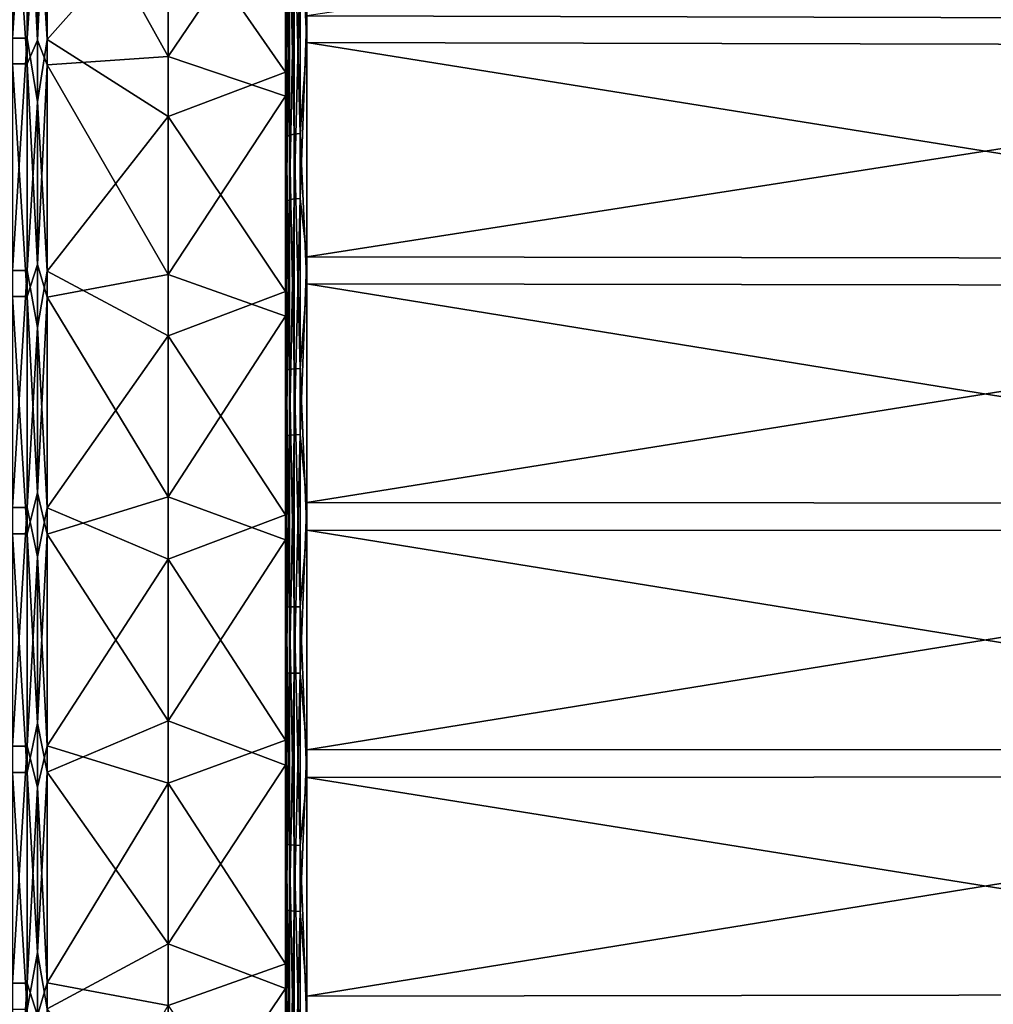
# Model space of a CAD drawing. Header units: metres. Extents: x -25 to 70, y -235 to 25.
# Tile 83 of 89: x 51 to 60, y -3 to 6. Entities that reach past the tile are written whole.
import ezdxf

# ---------------------------------------------------------------- set-up
doc = ezdxf.new("R2010")
doc.units = ezdxf.units.M
doc.layers.add('solid_10481012', color=7, linetype='CONTINUOUS')

msp = doc.modelspace()

# ---------------------------------------------------------------- linework, layer by layer
at = {"layer": 'solid_10481012'}
for points in [[(53.598061, 5.814611, 107.722015), (53.598061, 5.882872, 107.948906), (53.598061, 8.079524, 107.164772)], [(53.60796, 6.362575, 107.866386), (53.598061, 8.079524, 107.164772), (53.598061, 5.882872, 107.948906)], [(53.598061, 7.986311, 106.946938), (53.598061, 5.814611, 107.722015), (53.598061, 8.079524, 107.164772)], [(68.277069, 5.902986, 108.01976), (68.277069, 8.107371, 107.232956), (53.799809, 5.938718, 108.140945)], [(53.607693, 5.797791, 107.663055), (53.598061, 5.814611, 107.722015), (53.598061, 7.986311, 106.946938)], [(53.607693, 7.962914, 106.890259), (53.607693, 5.797791, 107.663055), (53.598061, 7.986311, 106.946938)], [(53.598061, 5.797798, 107.663048), (53.607693, 5.797791, 107.663055), (53.607693, 7.962914, 106.890259)], [(53.598061, 7.962914, 106.890259), (53.598061, 5.797798, 107.663048), (53.607693, 7.962914, 106.890259)], [(53.598061, 7.422265, 105.607666), (53.598061, 5.797798, 107.663048), (53.598061, 7.962914, 106.890259)], [(53.73777, 7.000299, 68.212845), (53.799809, 7.914598, 68.550446), (53.799809, 5.687173, 67.786583)], [(68.277069, 5.652955, 67.908203), (53.799809, 5.687173, 67.786583), (53.799809, 7.914598, 68.550446)], [(68.277069, 7.866977, 68.667465), (68.277069, 5.652955, 67.908203), (53.799809, 7.914598, 68.550446)], [(51.138058, 7.865805, 106.659897), (50.998062, 7.865805, 106.659897), (50.998062, 5.727101, 107.423256)], [(51.138058, 5.727101, 107.423256), (51.138058, 7.865805, 106.659897), (50.998062, 5.727101, 107.423256)], [(51.236229, 7.207953, 106.913322), (51.138058, 7.865805, 106.659897), (51.138058, 5.727101, 107.423256)], [(51.236229, 7.207953, 106.913322), (51.330578, 5.716198, 107.386276), (51.330578, 7.85083, 106.624367)], [(51.330578, 7.85083, 106.624367), (51.330578, 5.716198, 107.386276), (52.480213, 7.012863, 106.401413)], [(53.598061, 7.750937, 68.955566), (53.598061, 7.839056, 68.735619), (53.598061, 5.632731, 67.979027)], [(53.60796, 6.957421, 68.334045), (53.598061, 5.632731, 67.979027), (53.598061, 7.839056, 68.735619)], [(51.236229, 7.773742, 69.312103), (51.236229, 5.707655, 68.581169), (51.138058, 7.632573, 69.2435)], [(51.236229, 7.773742, 69.312103), (51.330578, 7.618042, 69.279205), (51.236229, 5.707655, 68.581169)], [(53.598061, 5.569812, 68.207458), (53.598061, 7.750937, 68.955566), (53.598061, 5.632731, 67.979027)], [(53.607693, 7.726812, 69.01194), (53.598061, 7.750937, 68.955566), (53.598061, 5.569812, 68.207458)], [(53.607693, 5.55221, 68.266197), (53.607693, 7.726812, 69.01194), (53.598061, 5.569812, 68.207458)], [(53.598061, 7.726812, 69.01194), (53.607693, 7.726812, 69.01194), (53.607693, 5.55221, 68.266197)], [(53.598061, 7.726812, 69.01194), (53.607693, 5.55221, 68.266197), (53.598061, 5.552225, 68.266205)], [(53.598061, 5.175247, 69.606064), (53.598061, 7.726812, 69.01194), (53.598061, 5.552225, 68.266205)], [(53.598061, 5.175247, 69.606064), (53.598061, 7.202169, 70.301163), (53.598061, 7.726812, 69.01194)], [(51.138058, 5.484519, 68.506859), (50.998062, 5.484519, 68.506859), (50.998062, 7.632573, 69.2435)], [(51.138058, 7.632573, 69.2435), (51.138058, 5.484519, 68.506859), (50.998062, 7.632573, 69.2435)], [(51.236229, 5.707655, 68.581169), (51.138058, 5.484519, 68.506859), (51.138058, 7.632573, 69.2435)], [(51.236229, 5.707655, 68.581169), (51.330578, 7.618042, 69.279205), (51.330578, 5.474078, 68.543968)], [(51.330578, 7.618042, 69.279205), (52.480213, 7.563337, 69.817909), (52.480213, 5.553171, 69.106758)], [(51.330578, 5.474078, 68.543968), (51.330578, 7.618042, 69.279205), (52.480213, 5.553171, 69.106758)], [(52.480213, 5.553171, 69.106758), (52.480213, 7.563337, 69.817909), (53.598061, 7.202169, 70.301163)], [(52.480213, 7.012863, 106.401413), (53.598061, 5.404157, 106.327988), (53.598061, 7.422265, 105.607666)], [(53.598061, 7.422265, 105.607666), (53.598061, 5.404157, 106.327988), (53.598061, 5.797798, 107.663048)], [(51.236229, 5.12081, 107.581772), (51.236229, 7.207953, 106.913322), (51.138058, 5.727101, 107.423256)], [(51.236229, 5.12081, 107.581772), (51.330578, 5.716198, 107.386276), (51.236229, 7.207953, 106.913322)], [(52.480213, 5.553171, 69.106758), (53.598061, 7.202169, 70.301163), (53.598061, 5.175247, 69.606064)], [(51.330578, 5.716198, 107.386276), (52.480213, 4.98221, 107.051773), (52.480213, 7.012863, 106.401413)], [(52.480213, 7.012863, 106.401413), (52.480213, 4.98221, 107.051773), (53.598061, 5.404157, 106.327988)], [(53.60796, 6.957421, 68.334045), (53.60796, 4.790372, 67.697098), (53.598061, 5.632731, 67.979027)], [(53.636707, 6.976111, 68.281212), (53.636707, 4.803241, 67.642555), (53.60796, 6.957421, 68.334045)], [(53.636707, 4.803241, 67.642555), (53.60796, 4.790372, 67.697098), (53.60796, 6.957421, 68.334045)], [(53.681458, 6.990892, 68.239433), (53.681458, 4.813418, 67.599426), (53.636707, 6.976111, 68.281212)], [(53.681458, 4.813418, 67.599426), (53.636707, 4.803241, 67.642555), (53.636707, 6.976111, 68.281212)], [(53.73777, 7.000299, 68.212845), (53.73777, 4.819895, 67.571976), (53.681458, 6.990892, 68.239433)], [(53.73777, 4.819895, 67.571976), (53.681458, 4.813418, 67.599426), (53.681458, 6.990892, 68.239433)], [(53.73777, 7.000299, 68.212845), (53.799809, 5.687173, 67.786583), (53.73777, 4.819895, 67.571976)], [(53.636707, 6.379667, 107.919746), (53.60796, 6.362575, 107.866386), (53.60796, 4.177343, 108.437843)], [(53.636707, 4.188565, 108.492744), (53.636707, 6.379667, 107.919746), (53.60796, 4.177343, 108.437843)], [(53.681458, 6.393184, 107.96196), (53.636707, 6.379667, 107.919746), (53.636707, 4.188565, 108.492744)], [(53.681458, 4.19744, 108.536163), (53.681458, 6.393184, 107.96196), (53.636707, 4.188565, 108.492744)], [(53.73777, 6.401787, 107.988815), (53.681458, 6.393184, 107.96196), (53.681458, 4.19744, 108.536163)], [(53.73777, 4.203088, 108.563797), (53.73777, 6.401787, 107.988815), (53.681458, 4.19744, 108.536163)], [(53.73777, 4.203088, 108.563797), (53.799809, 5.938718, 108.140945), (53.73777, 6.401787, 107.988815)], [(53.60796, 4.177343, 108.437843), (53.60796, 6.362575, 107.866386), (53.598061, 5.882872, 107.948906)], [(53.73777, 4.203088, 108.563797), (53.799809, 3.646306, 108.67923), (53.799809, 5.938718, 108.140945)], [(68.277069, 5.902986, 108.01976), (53.799809, 5.938718, 108.140945), (53.799809, 3.646306, 108.67923)], [(53.598061, 3.569817, 108.249046), (53.598061, 3.612202, 108.482162), (53.598061, 5.882872, 107.948906)], [(53.60796, 4.177343, 108.437843), (53.598061, 5.882872, 107.948906), (53.598061, 3.612202, 108.482162)], [(53.598061, 5.814611, 107.722015), (53.598061, 3.569817, 108.249046), (53.598061, 5.882872, 107.948906)], [(53.607693, 3.559797, 108.18856), (53.598061, 3.569817, 108.249046), (53.598061, 5.814611, 107.722015)], [(53.607693, 5.797791, 107.663055), (53.607693, 3.559797, 108.18856), (53.598061, 5.814611, 107.722015)], [(68.277069, 3.624367, 108.55481), (68.277069, 5.902986, 108.01976), (53.799809, 3.646306, 108.67923)], [(51.138058, 5.727101, 107.423256), (50.998062, 5.727101, 107.423256), (50.998062, 3.516376, 107.94236)], [(51.138058, 3.516376, 107.94236), (51.138058, 5.727101, 107.423256), (50.998062, 3.516376, 107.94236)], [(51.236229, 5.12081, 107.581772), (51.138058, 5.727101, 107.423256), (51.138058, 3.516376, 107.94236)], [(51.236229, 5.12081, 107.581772), (51.330578, 3.509681, 107.904388), (51.330578, 5.716198, 107.386276)], [(51.330578, 5.716198, 107.386276), (51.330578, 3.509681, 107.904388), (52.480213, 4.98221, 107.051773)], [(53.598061, 5.797798, 107.663048), (53.598061, 3.559783, 108.18856), (53.607693, 5.797791, 107.663055)], [(53.598061, 5.404157, 106.327988), (53.598061, 3.559783, 108.18856), (53.598061, 5.797798, 107.663048)], [(53.598061, 3.559783, 108.18856), (53.607693, 3.559797, 108.18856), (53.607693, 5.797791, 107.663055)], [(51.236229, 5.707655, 68.581169), (51.236229, 3.574651, 68.077896), (51.138058, 5.484519, 68.506859)], [(51.236229, 5.707655, 68.581169), (51.330578, 5.474078, 68.543968), (51.236229, 3.574651, 68.077896)], [(53.598061, 5.569812, 68.207458), (53.598061, 5.632731, 67.979027), (53.598061, 3.355601, 67.474236)], [(53.60796, 4.790372, 67.697098), (53.598061, 3.355601, 67.474236), (53.598061, 5.632731, 67.979027)], [(53.73777, 4.819895, 67.571976), (53.799809, 5.687173, 67.786583), (53.799809, 3.388229, 67.276924)], [(68.277069, 3.367843, 67.401611), (53.799809, 3.388229, 67.276924), (53.799809, 5.687173, 67.786583)], [(68.277069, 5.652955, 67.908203), (68.277069, 3.367843, 67.401611), (53.799809, 5.687173, 67.786583)], [(51.330578, 5.474078, 68.543968), (52.480213, 5.553171, 69.106758), (52.480213, 3.4779, 68.617104)], [(52.480213, 3.4779, 68.617104), (52.480213, 5.553171, 69.106758), (53.598061, 5.175247, 69.606064)], [(53.598061, 3.318623, 67.708267), (53.598061, 5.569812, 68.207458), (53.598061, 3.355601, 67.474236)], [(53.607693, 5.55221, 68.266197), (53.598061, 5.569812, 68.207458), (53.598061, 3.318623, 67.708267)], [(53.598061, 5.552225, 68.266205), (53.607693, 5.55221, 68.266197), (53.607693, 3.307827, 67.768631)], [(53.598061, 5.552225, 68.266205), (53.607693, 3.307827, 67.768631), (53.598061, 3.307836, 67.768631)], [(53.598061, 3.083253, 69.142281), (53.598061, 5.552225, 68.266205), (53.598061, 3.307836, 67.768631)], [(53.598061, 3.083253, 69.142281), (53.598061, 5.175247, 69.606064), (53.598061, 5.552225, 68.266205)], [(53.607693, 3.307827, 67.768631), (53.607693, 5.55221, 68.266197), (53.598061, 3.318623, 67.708267)], [(51.138058, 3.267495, 68.015358), (50.998062, 3.267495, 68.015358), (50.998062, 5.484519, 68.506859)], [(51.138058, 5.484519, 68.506859), (51.138058, 3.267495, 68.015358), (50.998062, 5.484519, 68.506859)], [(51.236229, 3.574651, 68.077896), (51.138058, 3.267495, 68.015358), (51.138058, 5.484519, 68.506859)], [(51.236229, 3.574651, 68.077896), (51.330578, 5.474078, 68.543968), (51.330578, 3.261274, 68.053406)], [(51.330578, 3.261274, 68.053406), (51.330578, 5.474078, 68.543968), (52.480213, 3.4779, 68.617104)], [(52.480213, 4.98221, 107.051773), (53.598061, 3.318078, 106.817818), (53.598061, 5.404157, 106.327988)], [(53.598061, 5.404157, 106.327988), (53.598061, 3.318078, 106.817818), (53.598061, 3.559783, 108.18856)], [(52.480213, 3.4779, 68.617104), (53.598061, 5.175247, 69.606064), (53.598061, 3.083253, 69.142281)], [(51.236229, 2.973629, 108.020638), (51.236229, 5.12081, 107.581772), (51.138058, 3.516376, 107.94236)], [(51.236229, 2.973629, 108.020638), (51.330578, 3.509681, 107.904388), (51.236229, 5.12081, 107.581772)], [(51.330578, 3.509681, 107.904388), (52.480213, 2.893145, 107.47876), (52.480213, 4.98221, 107.051773)], [(52.480213, 4.98221, 107.051773), (52.480213, 2.893145, 107.47876), (53.598061, 3.318078, 106.817818)], [(53.60796, 4.790372, 67.697098), (53.60796, 2.567161, 67.29818), (53.598061, 3.355601, 67.474236)], [(53.636707, 4.803241, 67.642555), (53.636707, 2.574057, 67.242569), (53.60796, 4.790372, 67.697098)], [(53.636707, 2.574057, 67.242569), (53.60796, 2.567161, 67.29818), (53.60796, 4.790372, 67.697098)], [(53.681458, 4.813418, 67.599426), (53.681458, 2.579511, 67.198593), (53.636707, 4.803241, 67.642555)], [(53.681458, 2.579511, 67.198593), (53.636707, 2.574057, 67.242569), (53.636707, 4.803241, 67.642555)], [(53.73777, 4.819895, 67.571976), (53.73777, 2.582982, 67.170601), (53.681458, 4.813418, 67.599426)], [(53.73777, 2.582982, 67.170601), (53.681458, 2.579511, 67.198593), (53.681458, 4.813418, 67.599426)], [(53.73777, 4.819895, 67.571976), (53.799809, 3.388229, 67.276924), (53.73777, 2.582982, 67.170601)], [(53.60796, 1.943136, 108.769684), (53.60796, 4.177343, 108.437843), (53.598061, 3.612202, 108.482162)], [(53.636707, 4.188565, 108.492744), (53.60796, 4.177343, 108.437843), (53.60796, 1.943136, 108.769684)], [(53.636707, 1.948356, 108.825478), (53.636707, 4.188565, 108.492744), (53.60796, 1.943136, 108.769684)], [(53.681458, 4.19744, 108.536163), (53.636707, 4.188565, 108.492744), (53.636707, 1.948356, 108.825478)], [(53.681458, 1.952484, 108.869606), (53.681458, 4.19744, 108.536163), (53.636707, 1.948356, 108.825478)], [(53.73777, 4.203088, 108.563797), (53.681458, 4.19744, 108.536163), (53.681458, 1.952484, 108.869606)], [(53.73777, 1.955112, 108.897682), (53.73777, 4.203088, 108.563797), (53.681458, 1.952484, 108.869606)], [(53.73777, 1.955112, 108.897682), (53.799809, 3.646306, 108.67923), (53.73777, 4.203088, 108.563797)], [(51.236229, 3.574651, 68.077896), (51.236229, 1.399738, 67.808189), (51.138058, 3.267495, 68.015358)], [(51.236229, 3.574651, 68.077896), (51.330578, 3.261274, 68.053406), (51.236229, 1.399738, 67.808189)], [(53.598061, 1.280086, 108.521423), (53.598061, 1.296145, 108.75782), (53.598061, 3.612202, 108.482162)], [(53.60796, 1.943136, 108.769684), (53.598061, 3.612202, 108.482162), (53.598061, 1.296145, 108.75782)], [(53.598061, 3.569817, 108.249046), (53.598061, 1.280086, 108.521423), (53.598061, 3.612202, 108.482162)], [(53.607693, 1.277011, 108.46019), (53.598061, 1.280086, 108.521423), (53.598061, 3.569817, 108.249046)], [(53.607693, 3.559797, 108.18856), (53.607693, 1.277011, 108.46019), (53.598061, 3.569817, 108.249046)], [(53.73777, 1.955112, 108.897682), (53.799809, 1.30804, 108.957458), (53.799809, 3.646306, 108.67923)], [(68.277069, 3.624367, 108.55481), (53.799809, 3.646306, 108.67923), (53.799809, 1.30804, 108.957458)], [(68.277069, 1.30017, 108.83136), (68.277069, 3.624367, 108.55481), (53.799809, 1.30804, 108.957458)], [(51.138058, 3.516376, 107.94236), (50.998062, 3.516376, 107.94236), (50.998062, 1.26143, 108.21067)], [(51.138058, 1.26143, 108.21067), (51.138058, 3.516376, 107.94236), (50.998062, 1.26143, 108.21067)], [(51.236229, 2.973629, 108.020638), (51.138058, 3.516376, 107.94236), (51.138058, 1.26143, 108.21067)], [(51.236229, 2.973629, 108.020638), (51.330578, 1.259028, 108.172195), (51.330578, 3.509681, 107.904388)], [(51.330578, 3.509681, 107.904388), (51.330578, 1.259028, 108.172195), (52.480213, 2.893145, 107.47876)], [(51.330578, 3.261274, 68.053406), (52.480213, 3.4779, 68.617104), (52.480213, 1.361852, 68.354706)], [(52.480213, 1.361852, 68.354706), (52.480213, 3.4779, 68.617104), (53.598061, 3.083253, 69.142281)], [(53.598061, 1.276983, 108.46019), (53.607693, 1.277011, 108.46019), (53.607693, 3.559797, 108.18856)], [(53.598061, 3.559783, 108.18856), (53.598061, 1.276983, 108.46019), (53.607693, 3.559797, 108.18856)], [(53.598061, 3.318078, 106.817818), (53.598061, 1.276983, 108.46019), (53.598061, 3.559783, 108.18856)], [(53.73777, 2.582982, 67.170601), (53.799809, 3.388229, 67.276924), (53.799809, 1.046676, 67.027863)], [(68.277069, 1.040378, 67.154045), (53.799809, 1.046676, 67.027863), (53.799809, 3.388229, 67.276924)], [(68.277069, 3.367843, 67.401611), (68.277069, 1.040378, 67.154045), (53.799809, 3.388229, 67.276924)], [(52.480213, 2.893145, 107.47876), (53.598061, 1.190305, 107.071007), (53.598061, 3.318078, 106.817818)], [(53.598061, 3.318623, 67.708267), (53.598061, 3.355601, 67.474236), (53.598061, 1.036248, 67.227585)], [(53.60796, 2.567161, 67.29818), (53.598061, 1.036248, 67.227585), (53.598061, 3.355601, 67.474236)], [(53.598061, 1.025713, 67.464287), (53.598061, 3.318623, 67.708267), (53.598061, 1.036248, 67.227585)], [(53.607693, 3.307827, 67.768631), (53.598061, 3.318623, 67.708267), (53.598061, 1.025713, 67.464287)], [(53.598061, 3.318078, 106.817818), (53.598061, 1.190305, 107.071007), (53.598061, 1.276983, 108.46019)], [(53.598061, 3.307836, 67.768631), (53.607693, 3.307827, 67.768631), (53.607693, 1.021866, 67.525482)], [(53.598061, 3.307836, 67.768631), (53.607693, 1.021866, 67.525482), (53.598061, 1.021811, 67.525482)], [(53.598061, 0.952455, 68.915642), (53.598061, 3.307836, 67.768631), (53.598061, 1.021811, 67.525482)], [(53.598061, 0.952455, 68.915642), (53.598061, 3.083253, 69.142281), (53.598061, 3.307836, 67.768631)], [(53.607693, 1.021866, 67.525482), (53.607693, 3.307827, 67.768631), (53.598061, 1.025713, 67.464287)], [(51.138058, 1.009379, 67.775169), (50.998062, 1.009379, 67.775169), (50.998062, 3.267495, 68.015358)], [(51.138058, 3.267495, 68.015358), (51.138058, 1.009379, 67.775169), (50.998062, 3.267495, 68.015358)], [(51.236229, 1.399738, 67.808189), (51.138058, 1.009379, 67.775169), (51.138058, 3.267495, 68.015358)], [(51.236229, 1.399738, 67.808189), (51.330578, 3.261274, 68.053406), (51.330578, 1.007458, 67.813675)], [(51.330578, 1.007458, 67.813675), (51.330578, 3.261274, 68.053406), (52.480213, 1.361852, 68.354706)], [(52.480213, 1.361852, 68.354706), (53.598061, 3.083253, 69.142281), (53.598061, 0.952455, 68.915642)], [(51.236229, 0.791586, 108.224785), (51.236229, 2.973629, 108.020638), (51.138058, 1.26143, 108.21067)], [(51.236229, 0.791586, 108.224785), (51.330578, 1.259028, 108.172195), (51.236229, 2.973629, 108.020638)], [(51.330578, 1.259028, 108.172195), (52.480213, 0.770161, 107.677376), (52.480213, 2.893145, 107.47876)], [(52.480213, 2.893145, 107.47876), (52.480213, 0.770161, 107.677376), (53.598061, 1.190305, 107.071007)], [(53.60796, 2.567161, 67.29818), (53.60796, 0.313852, 67.141975), (53.598061, 1.036248, 67.227585)], [(53.636707, 2.574057, 67.242569), (53.636707, 0.314695, 67.085945), (53.60796, 2.567161, 67.29818)], [(53.636707, 0.314695, 67.085945), (53.60796, 0.313852, 67.141975), (53.60796, 2.567161, 67.29818)], [(53.681458, 2.579511, 67.198593), (53.681458, 0.315362, 67.041634), (53.636707, 2.574057, 67.242569)], [(53.681458, 0.315362, 67.041634), (53.636707, 0.314695, 67.085945), (53.636707, 2.574057, 67.242569)], [(53.73777, 2.582982, 67.170601), (53.73777, 0.315786, 67.013435), (53.681458, 2.579511, 67.198593)], [(53.73777, 0.315786, 67.013435), (53.681458, 0.315362, 67.041634), (53.681458, 2.579511, 67.198593)], [(53.73777, 2.582982, 67.170601), (53.799809, 1.046676, 67.027863), (53.73777, 0.315786, 67.013435)], [(53.60796, -0.313852, 108.858025), (53.60796, 1.943136, 108.769684), (53.598061, 1.296145, 108.75782)], [(53.636707, 1.948356, 108.825478), (53.60796, 1.943136, 108.769684), (53.60796, -0.313852, 108.858025)], [(53.636707, -0.314695, 108.914055), (53.636707, 1.948356, 108.825478), (53.60796, -0.313852, 108.858025)], [(53.681458, 1.952484, 108.869606), (53.636707, 1.948356, 108.825478), (53.636707, -0.314695, 108.914055)], [(53.681458, -0.315362, 108.958366), (53.681458, 1.952484, 108.869606), (53.636707, -0.314695, 108.914055)], [(53.73777, 1.955112, 108.897682), (53.681458, 1.952484, 108.869606), (53.681458, -0.315362, 108.958366)], [(53.73777, -0.315786, 108.986565), (53.73777, 1.955112, 108.897682), (53.681458, -0.315362, 108.958366)], [(53.73777, -0.315786, 108.986565), (53.799809, 1.30804, 108.957458), (53.73777, 1.955112, 108.897682)], [(51.236229, 1.399738, 67.808189), (51.236229, -0.791586, 67.775215), (51.138058, 1.009379, 67.775169)], [(51.236229, 1.399738, 67.808189), (51.330578, 1.007458, 67.813675), (51.236229, -0.791586, 67.775215)], [(51.330578, 1.007458, 67.813675), (52.480213, 1.361852, 68.354706), (52.480213, -0.770161, 68.322624)], [(52.480213, -0.770161, 68.322624), (52.480213, 1.361852, 68.354706), (53.598061, 0.952455, 68.915642)], [(51.138058, 1.26143, 108.21067), (50.998062, 1.26143, 108.21067), (50.998062, -1.009379, 108.224831)], [(51.138058, -1.009379, 108.224831), (51.138058, 1.26143, 108.21067), (50.998062, -1.009379, 108.224831)], [(51.236229, 0.791586, 108.224785), (51.138058, 1.26143, 108.21067), (51.138058, -1.009379, 108.224831)], [(51.236229, 0.791586, 108.224785), (51.330578, -1.007458, 108.186325), (51.330578, 1.259028, 108.172195)], [(51.330578, 1.259028, 108.172195), (51.330578, -1.007458, 108.186325), (52.480213, 0.770161, 107.677376)], [(53.598061, -1.025713, 108.535713), (53.598061, -1.036248, 108.772415), (53.598061, 1.296145, 108.75782)], [(53.60796, -0.313852, 108.858025), (53.598061, 1.296145, 108.75782), (53.598061, -1.036248, 108.772415)], [(53.598061, 1.280086, 108.521423), (53.598061, -1.025713, 108.535713), (53.598061, 1.296145, 108.75782)], [(53.607693, -1.021866, 108.474518), (53.598061, -1.025713, 108.535713), (53.598061, 1.280086, 108.521423)], [(53.607693, 1.277011, 108.46019), (53.607693, -1.021866, 108.474518), (53.598061, 1.280086, 108.521423)], [(53.598061, -1.021811, 108.474518), (53.607693, -1.021866, 108.474518), (53.607693, 1.277011, 108.46019)], [(53.598061, 1.276983, 108.46019), (53.598061, -1.021811, 108.474518), (53.607693, 1.277011, 108.46019)], [(53.598061, 1.190305, 107.071007), (53.598061, -1.021811, 108.474518), (53.598061, 1.276983, 108.46019)], [(53.73777, -0.315786, 108.986565), (53.799809, -1.046676, 108.972137), (53.799809, 1.30804, 108.957458)], [(68.277069, 1.30017, 108.83136), (53.799809, 1.30804, 108.957458), (53.799809, -1.046676, 108.972137)], [(68.277069, -1.040378, 108.845955), (68.277069, 1.30017, 108.83136), (53.799809, -1.046676, 108.972137)], [(52.480213, 0.770161, 107.677376), (53.598061, -0.952455, 107.084358), (53.598061, 1.190305, 107.071007)], [(53.598061, 1.190305, 107.071007), (53.598061, -0.952455, 107.084358), (53.598061, -1.021811, 108.474518)], [(53.598061, 1.025713, 67.464287), (53.598061, 1.036248, 67.227585), (53.598061, -1.296145, 67.24218)], [(53.60796, 0.313852, 67.141975), (53.598061, -1.296145, 67.24218), (53.598061, 1.036248, 67.227585)], [(53.73777, 0.315786, 67.013435), (53.799809, 1.046676, 67.027863), (53.799809, -1.30804, 67.042542)], [(68.277069, -1.30017, 67.16864), (53.799809, -1.30804, 67.042542), (53.799809, 1.046676, 67.027863)], [(68.277069, 1.040378, 67.154045), (68.277069, -1.30017, 67.16864), (53.799809, 1.046676, 67.027863)], [(51.138058, -1.26143, 67.78933), (50.998062, -1.26143, 67.78933), (50.998062, 1.009379, 67.775169)], [(51.138058, 1.009379, 67.775169), (51.138058, -1.26143, 67.78933), (50.998062, 1.009379, 67.775169)], [(51.236229, -0.791586, 67.775215), (51.138058, -1.26143, 67.78933), (51.138058, 1.009379, 67.775169)], [(51.236229, -0.791586, 67.775215), (51.330578, 1.007458, 67.813675), (51.330578, -1.259028, 67.827805)], [(51.330578, -1.259028, 67.827805), (51.330578, 1.007458, 67.813675), (52.480213, -0.770161, 68.322624)], [(52.480213, -0.770161, 68.322624), (53.598061, 0.952455, 68.915642), (53.598061, -1.190305, 68.928993)], [(53.598061, -1.280086, 67.478577), (53.598061, 1.025713, 67.464287), (53.598061, -1.296145, 67.24218)], [(53.607693, 1.021866, 67.525482), (53.598061, 1.025713, 67.464287), (53.598061, -1.280086, 67.478577)], [(53.607693, -1.277011, 67.53981), (53.607693, 1.021866, 67.525482), (53.598061, -1.280086, 67.478577)], [(53.598061, 1.021811, 67.525482), (53.607693, 1.021866, 67.525482), (53.607693, -1.277011, 67.53981)], [(53.598061, 1.021811, 67.525482), (53.607693, -1.277011, 67.53981), (53.598061, -1.276983, 67.53981)], [(53.598061, -1.190305, 68.928993), (53.598061, 1.021811, 67.525482), (53.598061, -1.276983, 67.53981)], [(53.598061, -1.190305, 68.928993), (53.598061, 0.952455, 68.915642), (53.598061, 1.021811, 67.525482)], [(51.236229, -1.399738, 108.191811), (51.236229, 0.791586, 108.224785), (51.138058, -1.009379, 108.224831)], [(51.236229, -1.399738, 108.191811), (51.330578, -1.007458, 108.186325), (51.236229, 0.791586, 108.224785)], [(51.330578, -1.007458, 108.186325), (52.480213, -1.361852, 107.645294), (52.480213, 0.770161, 107.677376)], [(52.480213, 0.770161, 107.677376), (52.480213, -1.361852, 107.645294), (53.598061, -0.952455, 107.084358)], [(53.60796, 0.313852, 67.141975), (53.60796, -1.943136, 67.230316), (53.598061, -1.296145, 67.24218)], [(53.636707, 0.314695, 67.085945), (53.636707, -1.948356, 67.174522), (53.60796, 0.313852, 67.141975)], [(53.636707, -1.948356, 67.174522), (53.60796, -1.943136, 67.230316), (53.60796, 0.313852, 67.141975)], [(53.681458, 0.315362, 67.041634), (53.681458, -1.952484, 67.130394), (53.636707, 0.314695, 67.085945)], [(53.681458, -1.952484, 67.130394), (53.636707, -1.948356, 67.174522), (53.636707, 0.314695, 67.085945)], [(53.73777, 0.315786, 67.013435), (53.73777, -1.955112, 67.102318), (53.681458, 0.315362, 67.041634)], [(53.73777, -1.955112, 67.102318), (53.681458, -1.952484, 67.130394), (53.681458, 0.315362, 67.041634)], [(53.73777, 0.315786, 67.013435), (53.799809, -1.30804, 67.042542), (53.73777, -1.955112, 67.102318)], [(53.60796, -2.567161, 108.70182), (53.60796, -0.313852, 108.858025), (53.598061, -1.036248, 108.772415)], [(53.636707, -0.314695, 108.914055), (53.60796, -0.313852, 108.858025), (53.60796, -2.567161, 108.70182)], [(53.636707, -2.574057, 108.757431), (53.636707, -0.314695, 108.914055), (53.60796, -2.567161, 108.70182)], [(53.681458, -0.315362, 108.958366), (53.636707, -0.314695, 108.914055), (53.636707, -2.574057, 108.757431)], [(53.681458, -2.579511, 108.801407), (53.681458, -0.315362, 108.958366), (53.636707, -2.574057, 108.757431)], [(53.73777, -0.315786, 108.986565), (53.681458, -0.315362, 108.958366), (53.681458, -2.579511, 108.801407)], [(53.73777, -2.582982, 108.829399), (53.73777, -0.315786, 108.986565), (53.681458, -2.579511, 108.801407)], [(53.73777, -2.582982, 108.829399), (53.799809, -1.046676, 108.972137), (53.73777, -0.315786, 108.986565)], [(51.236229, -0.791586, 67.775215), (51.236229, -2.973629, 67.979362), (51.138058, -1.26143, 67.78933)], [(51.236229, -0.791586, 67.775215), (51.330578, -1.259028, 67.827805), (51.236229, -2.973629, 67.979362)], [(51.330578, -1.259028, 67.827805), (52.480213, -0.770161, 68.322624), (52.480213, -2.893145, 68.52124)], [(52.480213, -2.893145, 68.52124), (52.480213, -0.770161, 68.322624), (53.598061, -1.190305, 68.928993)], [(51.138058, -1.009379, 108.224831), (50.998062, -1.009379, 108.224831), (50.998062, -3.267495, 107.984642)], [(51.138058, -3.267495, 107.984642), (51.138058, -1.009379, 108.224831), (50.998062, -3.267495, 107.984642)], [(51.236229, -1.399738, 108.191811), (51.138058, -1.009379, 108.224831), (51.138058, -3.267495, 107.984642)], [(51.236229, -1.399738, 108.191811), (51.330578, -3.261274, 107.946594), (51.330578, -1.007458, 108.186325)], [(51.330578, -1.007458, 108.186325), (51.330578, -3.261274, 107.946594), (52.480213, -1.361852, 107.645294)], [(52.480213, -1.361852, 107.645294), (53.598061, -3.083253, 106.857719), (53.598061, -0.952455, 107.084358)], [(53.598061, -0.952455, 107.084358), (53.598061, -3.307836, 108.231369), (53.598061, -1.021811, 108.474518)], [(53.598061, -0.952455, 107.084358), (53.598061, -3.083253, 106.857719), (53.598061, -3.307836, 108.231369)], [(53.598061, -1.021811, 108.474518), (53.598061, -3.307836, 108.231369), (53.607693, -1.021866, 108.474518)], [(53.607693, -1.021866, 108.474518), (53.607693, -3.307827, 108.231369), (53.598061, -1.025713, 108.535713)], [(53.598061, -3.307836, 108.231369), (53.607693, -3.307827, 108.231369), (53.607693, -1.021866, 108.474518)], [(53.598061, -1.025713, 108.535713), (53.598061, -3.318623, 108.291733), (53.598061, -1.036248, 108.772415)], [(53.607693, -3.307827, 108.231369), (53.598061, -3.318623, 108.291733), (53.598061, -1.025713, 108.535713)], [(53.598061, -3.318623, 108.291733), (53.598061, -3.355601, 108.525764), (53.598061, -1.036248, 108.772415)], [(53.60796, -2.567161, 108.70182), (53.598061, -1.036248, 108.772415), (53.598061, -3.355601, 108.525764)], [(53.73777, -2.582982, 108.829399), (53.799809, -3.388229, 108.723076), (53.799809, -1.046676, 108.972137)], [(68.277069, -1.040378, 108.845955), (53.799809, -1.046676, 108.972137), (53.799809, -3.388229, 108.723076)], [(68.277069, -3.367843, 108.598389), (68.277069, -1.040378, 108.845955), (53.799809, -3.388229, 108.723076)], [(52.480213, -2.893145, 68.52124), (53.598061, -1.190305, 68.928993), (53.598061, -3.318078, 69.182182)], [(53.598061, -3.318078, 69.182182), (53.598061, -1.190305, 68.928993), (53.598061, -1.276983, 67.53981)], [(51.138058, -3.516376, 68.05764), (50.998062, -3.516376, 68.05764), (50.998062, -1.26143, 67.78933)], [(51.138058, -1.26143, 67.78933), (51.138058, -3.516376, 68.05764), (50.998062, -1.26143, 67.78933)], [(51.236229, -2.973629, 67.979362), (51.138058, -3.516376, 68.05764), (51.138058, -1.26143, 67.78933)], [(51.236229, -2.973629, 67.979362), (51.330578, -1.259028, 67.827805), (51.330578, -3.509681, 68.095612)], [(51.330578, -3.509681, 68.095612), (51.330578, -1.259028, 67.827805), (52.480213, -2.893145, 68.52124)], [(53.598061, -1.276983, 67.53981), (53.607693, -1.277011, 67.53981), (53.607693, -3.559797, 67.81144)], [(53.598061, -1.276983, 67.53981), (53.607693, -3.559797, 67.81144), (53.598061, -3.559783, 67.81144)], [(53.598061, -3.318078, 69.182182), (53.598061, -1.276983, 67.53981), (53.598061, -3.559783, 67.81144)], [(53.607693, -1.277011, 67.53981), (53.598061, -1.280086, 67.478577), (53.598061, -3.569817, 67.750954)], [(53.607693, -3.559797, 67.81144), (53.607693, -1.277011, 67.53981), (53.598061, -3.569817, 67.750954)], [(53.598061, -1.280086, 67.478577), (53.598061, -1.296145, 67.24218), (53.598061, -3.612202, 67.517838)], [(53.598061, -3.569817, 67.750954), (53.598061, -1.280086, 67.478577), (53.598061, -3.612202, 67.517838)], [(53.60796, -1.943136, 67.230316), (53.598061, -3.612202, 67.517838), (53.598061, -1.296145, 67.24218)], [(53.73777, -1.955112, 67.102318), (53.799809, -1.30804, 67.042542), (53.799809, -3.646306, 67.32077)], [(68.277069, -1.30017, 67.16864), (68.277069, -3.624367, 67.44519), (53.799809, -1.30804, 67.042542)], [(68.277069, -3.624367, 67.44519), (53.799809, -3.646306, 67.32077), (53.799809, -1.30804, 67.042542)], [(51.236229, -3.574651, 107.922104), (51.236229, -1.399738, 108.191811), (51.138058, -3.267495, 107.984642)], [(51.236229, -3.574651, 107.922104), (51.330578, -3.261274, 107.946594), (51.236229, -1.399738, 108.191811)], [(51.330578, -3.261274, 107.946594), (52.480213, -3.4779, 107.382896), (52.480213, -1.361852, 107.645294)], [(52.480213, -1.361852, 107.645294), (52.480213, -3.4779, 107.382896), (53.598061, -3.083253, 106.857719)], [(53.60796, -1.943136, 67.230316), (53.60796, -4.177343, 67.562157), (53.598061, -3.612202, 67.517838)], [(53.636707, -4.188565, 67.507256), (53.60796, -4.177343, 67.562157), (53.60796, -1.943136, 67.230316)], [(53.636707, -1.948356, 67.174522), (53.636707, -4.188565, 67.507256), (53.60796, -1.943136, 67.230316)], [(53.681458, -4.19744, 67.463837), (53.636707, -4.188565, 67.507256), (53.636707, -1.948356, 67.174522)], [(53.681458, -1.952484, 67.130394), (53.681458, -4.19744, 67.463837), (53.636707, -1.948356, 67.174522)], [(53.73777, -4.203088, 67.436203), (53.681458, -4.19744, 67.463837), (53.681458, -1.952484, 67.130394)], [(53.73777, -1.955112, 67.102318), (53.73777, -4.203088, 67.436203), (53.681458, -1.952484, 67.130394)], [(53.73777, -1.955112, 67.102318), (53.799809, -3.646306, 67.32077), (53.73777, -4.203088, 67.436203)], [(53.60796, -4.790372, 108.302902), (53.60796, -2.567161, 108.70182), (53.598061, -3.355601, 108.525764)], [(53.636707, -2.574057, 108.757431), (53.60796, -2.567161, 108.70182), (53.60796, -4.790372, 108.302902)], [(53.636707, -4.803241, 108.357445), (53.636707, -2.574057, 108.757431), (53.60796, -4.790372, 108.302902)], [(53.681458, -2.579511, 108.801407), (53.636707, -2.574057, 108.757431), (53.636707, -4.803241, 108.357445)], [(53.681458, -4.813418, 108.400574), (53.681458, -2.579511, 108.801407), (53.636707, -4.803241, 108.357445)], [(53.73777, -2.582982, 108.829399), (53.681458, -2.579511, 108.801407), (53.681458, -4.813418, 108.400574)], [(53.73777, -4.819895, 108.428024), (53.73777, -2.582982, 108.829399), (53.681458, -4.813418, 108.400574)], [(53.73777, -4.819895, 108.428024), (53.799809, -3.388229, 108.723076), (53.73777, -2.582982, 108.829399)], [(51.330578, -3.509681, 68.095612), (52.480213, -2.893145, 68.52124), (52.480213, -4.98221, 68.948227)], [(52.480213, -4.98221, 68.948227), (52.480213, -2.893145, 68.52124), (53.598061, -3.318078, 69.182182)], [(51.236229, -2.973629, 67.979362), (51.236229, -5.12081, 68.418228), (51.138058, -3.516376, 68.05764)], [(51.236229, -2.973629, 67.979362), (51.330578, -3.509681, 68.095612), (51.236229, -5.12081, 68.418228)], [(52.480213, -3.4779, 107.382896), (53.598061, -5.175247, 106.393936), (53.598061, -3.083253, 106.857719)], [(53.598061, -3.083253, 106.857719), (53.598061, -5.552225, 107.733795), (53.598061, -3.307836, 108.231369)], [(53.598061, -3.083253, 106.857719), (53.598061, -5.175247, 106.393936), (53.598061, -5.552225, 107.733795)], [(51.138058, -3.267495, 107.984642), (50.998062, -3.267495, 107.984642), (50.998062, -5.484519, 107.493141)], [(51.138058, -5.484519, 107.493141), (51.138058, -3.267495, 107.984642), (50.998062, -5.484519, 107.493141)], [(51.236229, -3.574651, 107.922104), (51.138058, -3.267495, 107.984642), (51.138058, -5.484519, 107.493141)], [(51.236229, -3.574651, 107.922104), (51.330578, -5.474078, 107.456032), (51.330578, -3.261274, 107.946594)], [(51.330578, -3.261274, 107.946594), (51.330578, -5.474078, 107.456032), (52.480213, -3.4779, 107.382896)], [(52.480213, -4.98221, 68.948227), (53.598061, -3.318078, 69.182182), (53.598061, -5.404157, 69.672012)], [(53.607693, -3.307827, 108.231369), (53.607693, -5.55221, 107.733803), (53.598061, -3.318623, 108.291733)], [(53.598061, -5.552225, 107.733795), (53.607693, -5.55221, 107.733803), (53.607693, -3.307827, 108.231369)], [(53.598061, -3.307836, 108.231369), (53.598061, -5.552225, 107.733795), (53.607693, -3.307827, 108.231369)], [(53.598061, -5.404157, 69.672012), (53.598061, -3.318078, 69.182182), (53.598061, -3.559783, 67.81144)], [(53.598061, -3.318623, 108.291733), (53.598061, -5.569812, 107.792542), (53.598061, -3.355601, 108.525764)], [(53.607693, -5.55221, 107.733803), (53.598061, -5.569812, 107.792542), (53.598061, -3.318623, 108.291733)], [(53.598061, -5.569812, 107.792542), (53.598061, -5.632731, 108.020973), (53.598061, -3.355601, 108.525764)], [(53.60796, -4.790372, 108.302902), (53.598061, -3.355601, 108.525764), (53.598061, -5.632731, 108.020973)], [(68.277069, -3.367843, 108.598389), (53.799809, -3.388229, 108.723076), (53.799809, -5.687173, 108.213417)], [(68.277069, -5.652955, 108.091797), (68.277069, -3.367843, 108.598389), (53.799809, -5.687173, 108.213417)], [(53.73777, -4.819895, 108.428024), (53.799809, -5.687173, 108.213417), (53.799809, -3.388229, 108.723076)]]:
    msp.add_3dface(points, dxfattribs=at)

doc.saveas('drawing.dxf')
